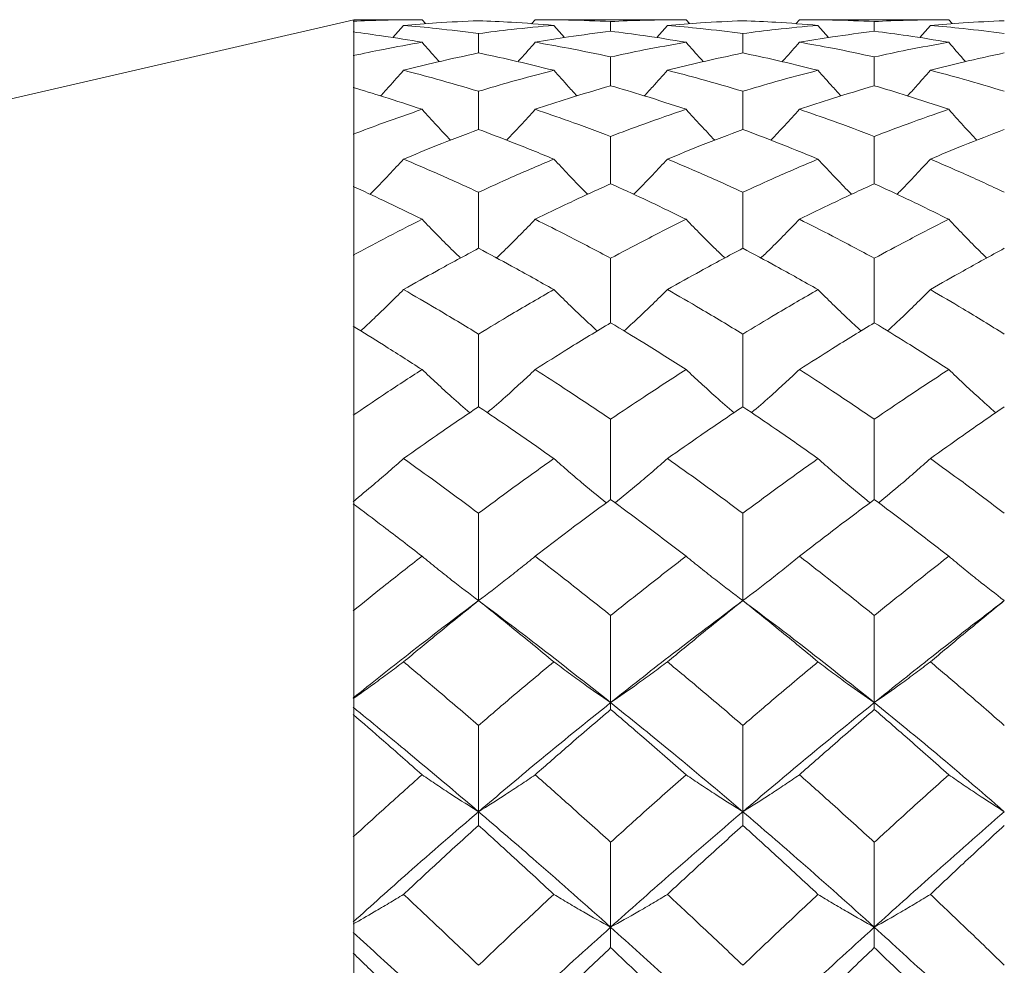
# Model space of a CAD drawing. Header units: inches. Extents: x 0.8 to 21, y 1.2 to 16.5.
# Tile 25 of 88: x 3.49 to 3.725, y 8.842 to 9.068. Entities that reach past the tile are written whole.
import ezdxf

# ---------------------------------------------------------------- set-up
doc = ezdxf.new("R2010")
doc.units = ezdxf.units.IN
doc.header["$MEASUREMENT"] = 0

msp = doc.modelspace()

# ---------------------------------------------------------------- linework, layer by layer
at = {"color": 7, "linetype": 'Continuous', "lineweight": 15}
for p, q in [((3.56938, 9.06755), (2.72474, 8.87255)), ((3.58571, 9.06755), (3.56938, 9.06755)), ((3.56938, 9.06718), (3.56938, 9.06755)), ((3.56938, 9.06704), (3.56938, 9.06718)), ((3.56938, 9.06704), (3.56938, 9.06462)), ((3.58129, 9.0662), (3.57875, 9.06327)), ((3.58571, 9.06755), (3.58654, 9.0666)), ((3.61272, 9.06755), (3.61188, 9.06658)), ((3.64876, 9.06755), (3.61272, 9.06755)), ((3.61718, 9.0662), (3.61973, 9.06328)), ((3.63074, 9.0648), (3.63074, 9.06711)), ((3.6443, 9.0662), (3.64173, 9.06326)), ((3.64876, 9.06755), (3.64959, 9.0666)), ((3.67582, 9.06755), (3.67498, 9.06658)), ((3.71147, 9.06755), (3.67582, 9.06755)), ((3.68025, 9.0662), (3.68279, 9.06328)), ((3.6937, 9.0648), (3.6937, 9.06711)), ((3.70709, 9.0662), (3.70456, 9.06326)), ((3.71147, 9.06755), (3.71229, 9.0666)), ((3.56938, 9.05897), (3.56938, 9.06462)), ((3.5992, 9.05961), (3.5992, 9.06423)), ((3.6623, 9.05961), (3.6623, 9.06423)), ((3.56938, 9.05835), (3.56938, 9.05897)), ((3.56938, 9.05837), (3.56938, 9.05136)), ((3.63074, 9.05178), (3.63074, 9.05866)), ((3.6937, 9.05178), (3.6937, 9.05866)), ((3.56938, 9.04021), (3.56938, 9.05136)), ((3.5992, 9.04134), (3.5992, 9.05046)), ((3.6623, 9.04134), (3.6623, 9.05046)), ((3.56938, 9.03911), (3.56938, 9.04021)), ((3.56938, 9.03915), (3.56938, 9.02773)), ((3.63074, 9.02837), (3.63074, 9.03966)), ((3.6937, 9.02837), (3.6937, 9.03966)), ((3.56938, 9.01134), (3.56938, 9.02773)), ((3.5992, 9.01295), (3.5992, 9.02634)), ((3.6623, 9.01295), (3.6623, 9.02634)), ((3.56938, 9.0098), (3.56938, 9.01134)), ((3.56938, 9.00985), (3.56938, 8.99431)), ((3.63074, 8.99516), (3.63074, 9.01058)), ((3.6937, 8.99516), (3.6937, 9.01058)), ((3.56938, 8.97309), (3.56938, 8.99431)), ((3.5992, 8.97512), (3.5992, 8.99246)), ((3.6623, 8.97512), (3.6623, 8.99246)), ((3.56938, 8.97114), (3.56938, 8.97309)), ((3.63074, 8.95296), (3.63074, 8.97212)), ((3.6937, 8.95296), (3.6937, 8.97212)), ((3.56938, 8.97121), (3.56938, 8.95191)), ((3.56938, 8.92639), (3.56938, 8.95191)), ((3.5992, 8.9288), (3.5992, 8.94966)), ((3.6623, 8.9288), (3.6623, 8.94966)), ((3.56938, 8.92408), (3.56938, 8.92639)), ((3.63074, 8.90444), (3.63074, 8.92524)), ((3.6937, 8.90444), (3.6937, 8.92524)), ((3.56938, 8.92416), (3.56938, 8.9016)), ((3.63074, 8.90444), (3.63074, 8.90281)), ((3.6937, 8.90444), (3.6937, 8.90281)), ((3.56938, 8.87239), (3.56938, 8.9016)), ((3.5992, 8.87839), (3.5992, 8.89899)), ((3.6623, 8.87839), (3.6623, 8.89899)), ((3.5992, 8.87839), (3.5992, 8.87513)), ((3.6623, 8.87839), (3.6623, 8.87513)), ((3.56938, 8.86978), (3.56938, 8.87239)), ((3.63074, 8.85081), (3.63074, 8.87109)), ((3.6937, 8.85081), (3.6937, 8.87109)), ((3.56938, 8.86987), (3.56938, 8.84459)), ((3.63074, 8.85081), (3.63074, 8.84594)), ((3.6937, 8.85081), (3.6937, 8.84594)), ((3.56938, 8.81243), (3.56938, 8.84459))]:
    msp.add_line(p, q, dxfattribs=at)
at = {"color": 7, "linetype": 'Continuous', "lineweight": 15, "flags": 128}
for points in [[(3.5992, 8.9288), (3.5992, 8.9288)], [(3.6623, 8.9288), (3.6623, 8.9288)]]:
    msp.add_lwpolyline(points, dxfattribs=at)
at = {"color": 7, "linetype": 'Continuous', "lineweight": 15}
for points, knots in [([(3.58571, 9.06755), (3.58263, 9.06753), (3.57714, 9.0675), (3.57167, 9.06727), (3.56926, 9.06718)], [0, 0, 0, 0, 0.5607053, 1, 1, 1, 1]), ([(3.5992, 9.0673), (3.59585, 9.06715), (3.58987, 9.06689), (3.58391, 9.06641), (3.58129, 9.0662)], [0, 0, 0, 0, 0.5605962, 1, 1, 1, 1]), ([(3.5992, 9.06423), (3.59585, 9.06465), (3.58987, 9.06542), (3.58391, 9.06596), (3.58129, 9.0662)], [0, 0, 0, 0, 0.5605962, 1, 1, 1, 1]), ([(3.61718, 9.0662), (3.61382, 9.06647), (3.60782, 9.06694), (3.60183, 9.06719), (3.5992, 9.0673)], [0, 0, 0, 0, 0.56036, 1, 1, 1, 1]), ([(3.61718, 9.0662), (3.61382, 9.06589), (3.60782, 9.06534), (3.60183, 9.06457), (3.5992, 9.06423)], [0, 0, 0, 0, 0.56036, 1, 1, 1, 1]), ([(3.63074, 9.06711), (3.62737, 9.06725), (3.62137, 9.0675), (3.61536, 9.06754), (3.61272, 9.06755)], [0, 0, 0, 0, 0.560181, 1, 1, 1, 1]), ([(3.64876, 9.06755), (3.64539, 9.06753), (3.63939, 9.06749), (3.63338, 9.06723), (3.63074, 9.06711)], [0, 0, 0, 0, 0.559944, 1, 1, 1, 1]), ([(3.6623, 9.0673), (3.65895, 9.06715), (3.65295, 9.06689), (3.64694, 9.06641), (3.6443, 9.0662)], [0, 0, 0, 0, 0.559766, 1, 1, 1, 1]), ([(3.6623, 9.06423), (3.65895, 9.06465), (3.65295, 9.06542), (3.64694, 9.06596), (3.6443, 9.0662)], [0, 0, 0, 0, 0.559766, 1, 1, 1, 1]), ([(3.68025, 9.0662), (3.67691, 9.06647), (3.67093, 9.06694), (3.66494, 9.06719), (3.6623, 9.0673)], [0, 0, 0, 0, 0.559529, 1, 1, 1, 1]), ([(3.68025, 9.0662), (3.67691, 9.06589), (3.67093, 9.06534), (3.66494, 9.06457), (3.6623, 9.06423)], [0, 0, 0, 0, 0.559529, 1, 1, 1, 1]), ([(3.6937, 9.06711), (3.69037, 9.06725), (3.68442, 9.0675), (3.67845, 9.06754), (3.67582, 9.06755)], [0, 0, 0, 0, 0.559351, 1, 1, 1, 1]), ([(3.71147, 9.06755), (3.70817, 9.06753), (3.70225, 9.06749), (3.69632, 9.06723), (3.6937, 9.06711)], [0, 0, 0, 0, 0.559115, 1, 1, 1, 1]), ([(3.72474, 9.0673), (3.72146, 9.06715), (3.71558, 9.06689), (3.70969, 9.06641), (3.70709, 9.0662)], [0, 0, 0, 0, 0.558937, 1, 1, 1, 1]), ([(3.72474, 9.06423), (3.72146, 9.06465), (3.71558, 9.06542), (3.70969, 9.06596), (3.70709, 9.0662)], [0, 0, 0, 0, 0.558937, 1, 1, 1, 1]), ([(3.58571, 9.06216), (3.58263, 9.06267), (3.57714, 9.06358), (3.57167, 9.0643), (3.56926, 9.06462)], [0, 0, 0, 0, 0.560705, 1, 1, 1, 1]), ([(3.63074, 9.0648), (3.62737, 9.06436), (3.62137, 9.06359), (3.61536, 9.0626), (3.61272, 9.06216)], [0, 0, 0, 0, 0.560181, 1, 1, 1, 1]), ([(3.64876, 9.06216), (3.64539, 9.06271), (3.63939, 9.0637), (3.63338, 9.06446), (3.63074, 9.0648)], [0, 0, 0, 0, 0.5599442, 1, 1, 1, 1]), ([(3.6937, 9.0648), (3.69037, 9.06436), (3.68442, 9.06359), (3.67845, 9.0626), (3.67582, 9.06216)], [0, 0, 0, 0, 0.559351, 1, 1, 1, 1]), ([(3.71147, 9.06216), (3.70817, 9.06271), (3.70225, 9.0637), (3.69632, 9.06446), (3.6937, 9.0648)], [0, 0, 0, 0, 0.559115, 1, 1, 1, 1]), ([(3.58571, 9.06216), (3.58263, 9.06162), (3.57714, 9.06064), (3.57167, 9.05948), (3.56926, 9.05897)], [0, 0, 0, 0, 0.560705, 1, 1, 1, 1]), ([(3.58571, 9.06216), (3.58687, 9.06082), (3.58822, 9.05927), (3.58959, 9.05774), (3.58978, 9.05753)], [0, 0, 0, 0, 0.861338, 1, 1, 1, 1]), ([(3.61272, 9.06216), (3.61156, 9.06083), (3.61021, 9.05927), (3.60882, 9.05774), (3.60863, 9.05752)], [0, 0, 0, 0, 0.858066, 1, 1, 1, 1]), ([(3.63074, 9.05866), (3.62737, 9.05938), (3.62137, 9.06065), (3.61536, 9.0617), (3.61272, 9.06216)], [0, 0, 0, 0, 0.560181, 1, 1, 1, 1]), ([(3.64876, 9.06216), (3.64539, 9.06157), (3.63939, 9.06051), (3.63338, 9.05923), (3.63074, 9.05866)], [0, 0, 0, 0, 0.559944, 1, 1, 1, 1]), ([(3.64876, 9.06216), (3.64992, 9.06083), (3.65128, 9.05927), (3.65266, 9.05775), (3.65285, 9.05753)], [0, 0, 0, 0, 0.85908, 1, 1, 1, 1]), ([(3.67582, 9.06216), (3.67466, 9.06083), (3.67331, 9.05927), (3.67192, 9.05774), (3.67173, 9.05752)], [0, 0, 0, 0, 0.858984, 1, 1, 1, 1]), ([(3.6937, 9.05866), (3.69037, 9.05937), (3.68442, 9.06065), (3.67845, 9.0617), (3.67582, 9.06216)], [0, 0, 0, 0, 0.559351, 1, 1, 1, 1]), ([(3.71147, 9.06216), (3.70817, 9.06157), (3.70225, 9.0605), (3.69632, 9.05923), (3.6937, 9.05866)], [0, 0, 0, 0, 0.559115, 1, 1, 1, 1]), ([(3.71147, 9.06216), (3.71262, 9.06082), (3.71395, 9.05926), (3.71531, 9.05774), (3.71549, 9.05753)], [0, 0, 0, 0, 0.866011, 1, 1, 1, 1]), ([(3.5992, 9.05961), (3.59585, 9.05889), (3.58987, 9.05761), (3.58391, 9.05612), (3.58129, 9.05546)], [0, 0, 0, 0, 0.5605962, 1, 1, 1, 1]), ([(3.61718, 9.05546), (3.61382, 9.05629), (3.60782, 9.05778), (3.60183, 9.05905), (3.5992, 9.05961)], [0, 0, 0, 0, 0.56036, 1, 1, 1, 1]), ([(3.6623, 9.05961), (3.65895, 9.05889), (3.65295, 9.05761), (3.64694, 9.05612), (3.6443, 9.05546)], [0, 0, 0, 0, 0.559766, 1, 1, 1, 1]), ([(3.68025, 9.05546), (3.67691, 9.05629), (3.67093, 9.05778), (3.66494, 9.05905), (3.6623, 9.05961)], [0, 0, 0, 0, 0.559529, 1, 1, 1, 1]), ([(3.72474, 9.05961), (3.72146, 9.05889), (3.71558, 9.05761), (3.70969, 9.05612), (3.70709, 9.05546)], [0, 0, 0, 0, 0.558937, 1, 1, 1, 1]), ([(3.58129, 9.05546), (3.58013, 9.05414), (3.57833, 9.05209), (3.57648, 9.05008), (3.57582, 9.04936)], [0, 0, 0, 0, 0.6428126, 1, 1, 1, 1]), ([(3.5992, 9.05046), (3.59585, 9.05145), (3.58987, 9.05322), (3.58391, 9.05478), (3.58129, 9.05546)], [0, 0, 0, 0, 0.560596, 1, 1, 1, 1]), ([(3.61718, 9.05546), (3.61382, 9.05458), (3.60782, 9.05302), (3.60183, 9.05124), (3.5992, 9.05046)], [0, 0, 0, 0, 0.56036, 1, 1, 1, 1]), ([(3.61718, 9.05546), (3.61834, 9.05415), (3.62017, 9.05209), (3.62203, 9.05007), (3.62271, 9.04935)], [0, 0, 0, 0, 0.6388803, 1, 1, 1, 1]), ([(3.6443, 9.05546), (3.64313, 9.05415), (3.64131, 9.0521), (3.63945, 9.05009), (3.63878, 9.04936)], [0, 0, 0, 0, 0.6403712, 1, 1, 1, 1]), ([(3.6623, 9.05046), (3.65895, 9.05145), (3.65295, 9.05322), (3.64694, 9.05478), (3.6443, 9.05546)], [0, 0, 0, 0, 0.559766, 1, 1, 1, 1]), ([(3.68025, 9.05546), (3.67691, 9.05459), (3.67093, 9.05302), (3.66494, 9.05124), (3.6623, 9.05046)], [0, 0, 0, 0, 0.559529, 1, 1, 1, 1]), ([(3.68025, 9.05546), (3.68141, 9.05415), (3.68323, 9.05209), (3.68508, 9.05007), (3.68574, 9.04935)], [0, 0, 0, 0, 0.640751, 1, 1, 1, 1]), ([(3.70709, 9.05546), (3.70593, 9.05414), (3.70414, 9.05209), (3.7023, 9.05008), (3.70165, 9.04936)], [0, 0, 0, 0, 0.644484, 1, 1, 1, 1]), ([(3.72474, 9.05046), (3.72146, 9.05145), (3.71558, 9.05322), (3.70969, 9.05478), (3.70709, 9.05546)], [0, 0, 0, 0, 0.5589371, 1, 1, 1, 1]), ([(3.58571, 9.04614), (3.58263, 9.04716), (3.57714, 9.04899), (3.57167, 9.05064), (3.56926, 9.05137)], [0, 0, 0, 0, 0.560705, 1, 1, 1, 1]), ([(3.63074, 9.05178), (3.62737, 9.05078), (3.62137, 9.049), (3.61536, 9.04701), (3.61272, 9.04614)], [0, 0, 0, 0, 0.5601813, 1, 1, 1, 1]), ([(3.64876, 9.04614), (3.64539, 9.04725), (3.63939, 9.04923), (3.63338, 9.051), (3.63074, 9.05178)], [0, 0, 0, 0, 0.559944, 1, 1, 1, 1]), ([(3.6937, 9.05178), (3.69037, 9.05078), (3.68442, 9.049), (3.67845, 9.04701), (3.67582, 9.04614)], [0, 0, 0, 0, 0.5593508, 1, 1, 1, 1]), ([(3.71147, 9.04614), (3.70817, 9.04725), (3.70225, 9.04923), (3.69632, 9.051), (3.6937, 9.05178)], [0, 0, 0, 0, 0.559115, 1, 1, 1, 1]), ([(3.58571, 9.04614), (3.58263, 9.04508), (3.57714, 9.04318), (3.57167, 9.04111), (3.56926, 9.04019)], [0, 0, 0, 0, 0.560705, 1, 1, 1, 1]), ([(3.58571, 9.04614), (3.58687, 9.04485), (3.58911, 9.04237), (3.59141, 9.03993), (3.59251, 9.03876)], [0, 0, 0, 0, 0.518811, 1, 1, 1, 1]), ([(3.61272, 9.04614), (3.61156, 9.04485), (3.60931, 9.04238), (3.60702, 9.03995), (3.60591, 9.03878)], [0, 0, 0, 0, 0.518826, 1, 1, 1, 1]), ([(3.63074, 9.03966), (3.62737, 9.04093), (3.62137, 9.04318), (3.61536, 9.04524), (3.61272, 9.04614)], [0, 0, 0, 0, 0.5601813, 1, 1, 1, 1]), ([(3.64876, 9.04614), (3.64539, 9.04498), (3.63939, 9.04293), (3.63338, 9.04066), (3.63074, 9.03966)], [0, 0, 0, 0, 0.559944, 1, 1, 1, 1]), ([(3.64876, 9.04614), (3.64992, 9.04485), (3.65218, 9.04238), (3.65448, 9.03994), (3.65559, 9.03876)], [0, 0, 0, 0, 0.517612, 1, 1, 1, 1]), ([(3.67582, 9.04614), (3.67465, 9.04485), (3.67241, 9.04238), (3.67012, 9.03995), (3.66902, 9.03878)], [0, 0, 0, 0, 0.519287, 1, 1, 1, 1]), ([(3.6937, 9.03966), (3.69037, 9.04093), (3.68442, 9.04319), (3.67845, 9.04523), (3.67582, 9.04614)], [0, 0, 0, 0, 0.559351, 1, 1, 1, 1]), ([(3.71147, 9.04614), (3.70817, 9.04498), (3.70225, 9.04292), (3.69632, 9.04066), (3.6937, 9.03966)], [0, 0, 0, 0, 0.5591145, 1, 1, 1, 1]), ([(3.71147, 9.04614), (3.71263, 9.04484), (3.71484, 9.04237), (3.7171, 9.03993), (3.71818, 9.03877)], [0, 0, 0, 0, 0.521989, 1, 1, 1, 1]), ([(3.5992, 9.04134), (3.59585, 9.04007), (3.58987, 9.03781), (3.58391, 9.03533), (3.58129, 9.03425)], [0, 0, 0, 0, 0.5605962, 1, 1, 1, 1]), ([(3.61718, 9.03425), (3.61382, 9.03563), (3.60782, 9.03809), (3.60183, 9.04035), (3.5992, 9.04134)], [0, 0, 0, 0, 0.56036, 1, 1, 1, 1]), ([(3.6623, 9.04134), (3.65895, 9.04007), (3.65295, 9.03781), (3.64694, 9.03533), (3.6443, 9.03425)], [0, 0, 0, 0, 0.5597658, 1, 1, 1, 1]), ([(3.68025, 9.03425), (3.67691, 9.03563), (3.67093, 9.03809), (3.66494, 9.04035), (3.6623, 9.04134)], [0, 0, 0, 0, 0.559529, 1, 1, 1, 1]), ([(3.72474, 9.04134), (3.72146, 9.04007), (3.71558, 9.0378), (3.70969, 9.03534), (3.70709, 9.03425)], [0, 0, 0, 0, 0.5589371, 1, 1, 1, 1]), ([(3.58129, 9.03425), (3.58013, 9.033), (3.5778, 9.0305), (3.57514, 9.0277), (3.57362, 9.02617), (3.5733, 9.02585)], [0, 0, 0, 0, 0.442126, 0.884252, 1, 1, 1, 1]), ([(3.5992, 9.02634), (3.59585, 9.02787), (3.58987, 9.0306), (3.58391, 9.03313), (3.58129, 9.03425)], [0, 0, 0, 0, 0.560596, 1, 1, 1, 1]), ([(3.61718, 9.03425), (3.61382, 9.03283), (3.60782, 9.03029), (3.60183, 9.02755), (3.5992, 9.02634)], [0, 0, 0, 0, 0.5603595, 1, 1, 1, 1]), ([(3.61718, 9.03425), (3.61835, 9.033), (3.62068, 9.03051), (3.62337, 9.02771), (3.62492, 9.02617), (3.62526, 9.02584)], [0, 0, 0, 0, 0.43957, 0.879139, 1, 1, 1, 1]), ([(3.6443, 9.03425), (3.64313, 9.033), (3.64079, 9.03051), (3.63811, 9.02771), (3.63656, 9.02618), (3.63623, 9.02585)], [0, 0, 0, 0, 0.44001, 0.88002, 1, 1, 1, 1]), ([(3.6623, 9.02634), (3.65895, 9.02787), (3.65295, 9.0306), (3.64694, 9.03313), (3.6443, 9.03425)], [0, 0, 0, 0, 0.559766, 1, 1, 1, 1]), ([(3.68025, 9.03425), (3.67691, 9.03283), (3.67093, 9.03028), (3.66494, 9.02755), (3.6623, 9.02634)], [0, 0, 0, 0, 0.5595289, 1, 1, 1, 1]), ([(3.68025, 9.03425), (3.68142, 9.033), (3.68375, 9.0305), (3.68642, 9.0277), (3.68795, 9.02616), (3.68827, 9.02584)], [0, 0, 0, 0, 0.440996, 0.881992, 1, 1, 1, 1]), ([(3.70709, 9.03425), (3.70593, 9.03299), (3.70361, 9.03049), (3.70096, 9.02769), (3.69944, 9.02616), (3.69913, 9.02585)], [0, 0, 0, 0, 0.442735, 0.88547, 1, 1, 1, 1]), ([(3.72474, 9.02634), (3.72146, 9.02787), (3.71558, 9.03061), (3.70969, 9.03313), (3.70709, 9.03425)], [0, 0, 0, 0, 0.558937, 1, 1, 1, 1]), ([(3.58571, 9.01987), (3.58263, 9.02138), (3.57714, 9.02408), (3.57167, 9.02662), (3.56926, 9.02774)], [0, 0, 0, 0, 0.560705, 1, 1, 1, 1]), ([(3.63074, 9.02837), (3.62737, 9.02684), (3.62137, 9.0241), (3.61536, 9.02116), (3.61272, 9.01987)], [0, 0, 0, 0, 0.560181, 1, 1, 1, 1]), ([(3.64876, 9.01987), (3.64539, 9.02151), (3.63939, 9.02444), (3.63338, 9.02717), (3.63074, 9.02837)], [0, 0, 0, 0, 0.5599442, 1, 1, 1, 1]), ([(3.6937, 9.02837), (3.69037, 9.02684), (3.68442, 9.02409), (3.67845, 9.02116), (3.67582, 9.01987)], [0, 0, 0, 0, 0.559351, 1, 1, 1, 1]), ([(3.71147, 9.01987), (3.70817, 9.02151), (3.70225, 9.02444), (3.69632, 9.02717), (3.6937, 9.02837)], [0, 0, 0, 0, 0.559115, 1, 1, 1, 1]), ([(3.58571, 9.01987), (3.58263, 9.01831), (3.57714, 9.01555), (3.57167, 9.01261), (3.56926, 9.01132)], [0, 0, 0, 0, 0.560705, 1, 1, 1, 1]), ([(3.58571, 9.01987), (3.58688, 9.01866), (3.5892, 9.01625), (3.59226, 9.01317), (3.59419, 9.01132), (3.59491, 9.01063)], [0, 0, 0, 0, 0.385925, 0.771851, 1, 1, 1, 1]), ([(3.61272, 9.01987), (3.61156, 9.01866), (3.60922, 9.01626), (3.60615, 9.01318), (3.60422, 9.01133), (3.6035, 9.01064)], [0, 0, 0, 0, 0.385622, 0.771244, 1, 1, 1, 1]), ([(3.63074, 9.01058), (3.62737, 9.01236), (3.62137, 9.01555), (3.61536, 9.01855), (3.61272, 9.01987)], [0, 0, 0, 0, 0.560181, 1, 1, 1, 1]), ([(3.64876, 9.01987), (3.64539, 9.01818), (3.63939, 9.01518), (3.63338, 9.01198), (3.63074, 9.01058)], [0, 0, 0, 0, 0.559944, 1, 1, 1, 1]), ([(3.64876, 9.01987), (3.64993, 9.01866), (3.65226, 9.01626), (3.65534, 9.01318), (3.65728, 9.01132), (3.65801, 9.01063)], [0, 0, 0, 0, 0.385109, 0.770218, 1, 1, 1, 1]), ([(3.67582, 9.01987), (3.67465, 9.01866), (3.67232, 9.01626), (3.66926, 9.01317), (3.66732, 9.01132), (3.6666, 9.01064)], [0, 0, 0, 0, 0.385863, 0.771726, 1, 1, 1, 1]), ([(3.6937, 9.01058), (3.69037, 9.01236), (3.68442, 9.01555), (3.67845, 9.01855), (3.67582, 9.01987)], [0, 0, 0, 0, 0.559351, 1, 1, 1, 1]), ([(3.71147, 9.01987), (3.70817, 9.01818), (3.70225, 9.01518), (3.69632, 9.01198), (3.6937, 9.01058)], [0, 0, 0, 0, 0.559115, 1, 1, 1, 1]), ([(3.71147, 9.01987), (3.71263, 9.01866), (3.71494, 9.01624), (3.71795, 9.01315), (3.71985, 9.0113), (3.72054, 9.01063)], [0, 0, 0, 0, 0.388511, 0.777023, 1, 1, 1, 1]), ([(3.5992, 9.01295), (3.59585, 9.01116), (3.58987, 9.00796), (3.58391, 9.00457), (3.58129, 9.00308)], [0, 0, 0, 0, 0.560596, 1, 1, 1, 1]), ([(3.61718, 9.00308), (3.61382, 9.00497), (3.60782, 9.00835), (3.60183, 9.01154), (3.5992, 9.01295)], [0, 0, 0, 0, 0.56036, 1, 1, 1, 1]), ([(3.6623, 9.01295), (3.65895, 9.01116), (3.65295, 9.00796), (3.64694, 9.00457), (3.6443, 9.00308)], [0, 0, 0, 0, 0.559766, 1, 1, 1, 1]), ([(3.68025, 9.00308), (3.67691, 9.00497), (3.67093, 9.00835), (3.66494, 9.01154), (3.6623, 9.01295)], [0, 0, 0, 0, 0.559529, 1, 1, 1, 1]), ([(3.72474, 9.01295), (3.72146, 9.01116), (3.71558, 9.00795), (3.70969, 9.00457), (3.70709, 9.00308)], [0, 0, 0, 0, 0.558937, 1, 1, 1, 1]), ([(3.58129, 9.00308), (3.58013, 9.00193), (3.5778, 8.99962), (3.57439, 8.99633), (3.57212, 8.99421), (3.57104, 8.99322)], [0, 0, 0, 0, 0.3462, 0.6924, 1, 1, 1, 1]), ([(3.5992, 8.99246), (3.59585, 8.9945), (3.58987, 8.99812), (3.58391, 9.00157), (3.58129, 9.00308)], [0, 0, 0, 0, 0.5605962, 1, 1, 1, 1]), ([(3.61718, 9.00308), (3.61382, 9.00115), (3.60782, 8.9977), (3.60183, 8.99406), (3.5992, 8.99246)], [0, 0, 0, 0, 0.56036, 1, 1, 1, 1]), ([(3.61718, 9.00308), (3.61835, 9.00193), (3.62068, 8.99963), (3.62413, 8.99633), (3.62645, 8.99422), (3.62755, 8.99321)], [0, 0, 0, 0, 0.34425, 0.688499, 1, 1, 1, 1]), ([(3.6443, 9.00308), (3.64313, 9.00193), (3.6408, 8.99963), (3.63735, 8.99634), (3.63503, 8.99422), (3.63393, 8.99322)], [0, 0, 0, 0, 0.344352, 0.688703, 1, 1, 1, 1]), ([(3.6623, 8.99246), (3.65895, 8.9945), (3.65295, 8.99812), (3.64694, 9.00157), (3.6443, 9.00308)], [0, 0, 0, 0, 0.559766, 1, 1, 1, 1]), ([(3.68025, 9.00308), (3.67691, 9.00115), (3.67093, 8.9977), (3.66494, 8.99406), (3.6623, 8.99246)], [0, 0, 0, 0, 0.559529, 1, 1, 1, 1]), ([(3.68025, 9.00308), (3.68142, 9.00193), (3.68374, 8.99962), (3.68716, 8.99633), (3.68946, 8.99421), (3.69055, 8.99322)], [0, 0, 0, 0, 0.345433, 0.690867, 1, 1, 1, 1]), ([(3.70709, 9.00308), (3.70593, 9.00192), (3.70361, 8.99961), (3.70022, 8.99631), (3.69793, 8.99421), (3.69686, 8.99322)], [0, 0, 0, 0, 0.346433, 0.692866, 1, 1, 1, 1]), ([(3.72474, 8.99246), (3.72146, 8.99449), (3.71558, 8.99813), (3.70969, 9.00156), (3.70709, 9.00308)], [0, 0, 0, 0, 0.5589371, 1, 1, 1, 1]), ([(3.58571, 8.98399), (3.58263, 8.98596), (3.57714, 8.98948), (3.57167, 8.99284), (3.56926, 8.99432)], [0, 0, 0, 0, 0.560705, 1, 1, 1, 1]), ([(3.63074, 8.99516), (3.62737, 8.99312), (3.62137, 8.98949), (3.61536, 8.98567), (3.61272, 8.98399)], [0, 0, 0, 0, 0.560181, 1, 1, 1, 1]), ([(3.64876, 8.98399), (3.64539, 8.98613), (3.63939, 8.98994), (3.63338, 8.99356), (3.63074, 8.99516)], [0, 0, 0, 0, 0.559944, 1, 1, 1, 1]), ([(3.6937, 8.99516), (3.69037, 8.99313), (3.68442, 8.98949), (3.67845, 8.98567), (3.67582, 8.98399)], [0, 0, 0, 0, 0.559351, 1, 1, 1, 1]), ([(3.71147, 8.98399), (3.70817, 8.98613), (3.70225, 8.98994), (3.69632, 8.99356), (3.6937, 8.99516)], [0, 0, 0, 0, 0.559115, 1, 1, 1, 1]), ([(3.58571, 8.98399), (3.58263, 8.98199), (3.57714, 8.97843), (3.57167, 8.9747), (3.56926, 8.97307)], [0, 0, 0, 0, 0.560705, 1, 1, 1, 1]), ([(3.58571, 8.98399), (3.58688, 8.9829), (3.5892, 8.98071), (3.59298, 8.97727), (3.59565, 8.97495), (3.5971, 8.97369)], [0, 0, 0, 0, 0.313076, 0.626152, 1, 1, 1, 1]), ([(3.61272, 8.98399), (3.61156, 8.9829), (3.60922, 8.98072), (3.60543, 8.97728), (3.60276, 8.97496), (3.6013, 8.9737)], [0, 0, 0, 0, 0.312713, 0.625427, 1, 1, 1, 1]), ([(3.63074, 8.97212), (3.62737, 8.97438), (3.62137, 8.97842), (3.61536, 8.98229), (3.61272, 8.98399)], [0, 0, 0, 0, 0.560181, 1, 1, 1, 1]), ([(3.64876, 8.98399), (3.64539, 8.98183), (3.63939, 8.97795), (3.63338, 8.9739), (3.63074, 8.97212)], [0, 0, 0, 0, 0.559944, 1, 1, 1, 1]), ([(3.64876, 8.98399), (3.64993, 8.9829), (3.65226, 8.98072), (3.65606, 8.97728), (3.65874, 8.97496), (3.6602, 8.97369)], [0, 0, 0, 0, 0.312444, 0.6248881, 1, 1, 1, 1]), ([(3.67582, 8.98399), (3.67465, 8.9829), (3.67232, 8.98072), (3.66854, 8.97727), (3.66586, 8.97496), (3.66441, 8.9737)], [0, 0, 0, 0, 0.312863, 0.625727, 1, 1, 1, 1]), ([(3.6937, 8.97212), (3.69037, 8.97438), (3.68442, 8.97843), (3.67845, 8.98229), (3.67582, 8.98399)], [0, 0, 0, 0, 0.559351, 1, 1, 1, 1]), ([(3.71147, 8.98399), (3.70817, 8.98183), (3.70225, 8.97795), (3.69632, 8.9739), (3.6937, 8.97212)], [0, 0, 0, 0, 0.559115, 1, 1, 1, 1]), ([(3.71147, 8.98399), (3.71263, 8.9829), (3.71494, 8.9807), (3.71866, 8.97725), (3.72128, 8.97494), (3.72269, 8.97369)], [0, 0, 0, 0, 0.3152599, 0.63052, 1, 1, 1, 1]), ([(3.5992, 8.97512), (3.59585, 8.97285), (3.58987, 8.96881), (3.58391, 8.96458), (3.58129, 8.96273)], [0, 0, 0, 0, 0.560596, 1, 1, 1, 1]), ([(3.61718, 8.96273), (3.61382, 8.96509), (3.60782, 8.9693), (3.60183, 8.97334), (3.5992, 8.97512)], [0, 0, 0, 0, 0.5603595, 1, 1, 1, 1]), ([(3.6623, 8.97512), (3.65895, 8.97286), (3.65295, 8.9688), (3.64694, 8.96458), (3.6443, 8.96273)], [0, 0, 0, 0, 0.559766, 1, 1, 1, 1]), ([(3.68025, 8.96273), (3.67691, 8.96509), (3.67093, 8.9693), (3.66494, 8.97334), (3.6623, 8.97512)], [0, 0, 0, 0, 0.559529, 1, 1, 1, 1]), ([(3.72474, 8.97512), (3.72146, 8.97286), (3.71558, 8.9688), (3.70969, 8.96459), (3.70709, 8.96273)], [0, 0, 0, 0, 0.558937, 1, 1, 1, 1]), ([(3.58129, 8.96273), (3.58013, 8.9617), (3.5778, 8.95964), (3.5738, 8.9562), (3.57092, 8.95382), (3.56924, 8.95243)], [0, 0, 0, 0, 0.295125, 0.59025, 1, 1, 1, 1]), ([(3.5992, 8.94966), (3.59585, 8.95215), (3.58987, 8.95658), (3.58391, 8.96085), (3.58129, 8.96273)], [0, 0, 0, 0, 0.5605962, 1, 1, 1, 1]), ([(3.61718, 8.96273), (3.61382, 8.96033), (3.60782, 8.95606), (3.60183, 8.95162), (3.5992, 8.94966)], [0, 0, 0, 0, 0.56036, 1, 1, 1, 1]), ([(3.61718, 8.96273), (3.61835, 8.9617), (3.62068, 8.95965), (3.62483, 8.95612), (3.62787, 8.95365), (3.62969, 8.95218)], [0, 0, 0, 0, 0.286355, 0.57271, 1, 1, 1, 1]), ([(3.6443, 8.96273), (3.64313, 8.9617), (3.6408, 8.95965), (3.63665, 8.95612), (3.63361, 8.95366), (3.63179, 8.95218)], [0, 0, 0, 0, 0.286338, 0.572676, 1, 1, 1, 1]), ([(3.6623, 8.94966), (3.65895, 8.95215), (3.65295, 8.95658), (3.64694, 8.96085), (3.6443, 8.96273)], [0, 0, 0, 0, 0.559766, 1, 1, 1, 1]), ([(3.68025, 8.96273), (3.67691, 8.96033), (3.67093, 8.95605), (3.66494, 8.95162), (3.6623, 8.94966)], [0, 0, 0, 0, 0.559529, 1, 1, 1, 1]), ([(3.68025, 8.96273), (3.68142, 8.9617), (3.68374, 8.95964), (3.68786, 8.95611), (3.69087, 8.95365), (3.69267, 8.95218)], [0, 0, 0, 0, 0.287369, 0.574737, 1, 1, 1, 1]), ([(3.70709, 8.96273), (3.70593, 8.9617), (3.70362, 8.95963), (3.69952, 8.9561), (3.69652, 8.95364), (3.69474, 8.95218)], [0, 0, 0, 0, 0.288046, 0.576093, 1, 1, 1, 1]), ([(3.72474, 8.94966), (3.72146, 8.95215), (3.71558, 8.95659), (3.70969, 8.96085), (3.70709, 8.96273)], [0, 0, 0, 0, 0.558937, 1, 1, 1, 1]), ([(3.58571, 8.93941), (3.58263, 8.94178), (3.57714, 8.94602), (3.57167, 8.95013), (3.56926, 8.95193)], [0, 0, 0, 0, 0.560705, 1, 1, 1, 1]), ([(3.63074, 8.95296), (3.62737, 8.95047), (3.62137, 8.94603), (3.61536, 8.94143), (3.61272, 8.93941)], [0, 0, 0, 0, 0.560181, 1, 1, 1, 1]), ([(3.64876, 8.93941), (3.64539, 8.94198), (3.63939, 8.94657), (3.63338, 8.95101), (3.63074, 8.95296)], [0, 0, 0, 0, 0.559944, 1, 1, 1, 1]), ([(3.6937, 8.95296), (3.69037, 8.95047), (3.68442, 8.94603), (3.67845, 8.94143), (3.67582, 8.93941)], [0, 0, 0, 0, 0.559351, 1, 1, 1, 1]), ([(3.71147, 8.93941), (3.70817, 8.94198), (3.70225, 8.94658), (3.69632, 8.95101), (3.6937, 8.95296)], [0, 0, 0, 0, 0.559115, 1, 1, 1, 1]), ([(3.58571, 8.93941), (3.58263, 8.93701), (3.57714, 8.93272), (3.57167, 8.9283), (3.56926, 8.92636)], [0, 0, 0, 0, 0.560705, 1, 1, 1, 1]), ([(3.58571, 8.93941), (3.58687, 8.93845), (3.5892, 8.93654), (3.59367, 8.93299), (3.59704, 8.93043), (3.5992, 8.9288)], [0, 0, 0, 0, 0.2651905, 0.5303811, 1, 1, 1, 1]), ([(3.61272, 8.93941), (3.61156, 8.93846), (3.60922, 8.93655), (3.60474, 8.93299), (3.60136, 8.93044), (3.5992, 8.9288)], [0, 0, 0, 0, 0.264833, 0.529665, 1, 1, 1, 1]), ([(3.63074, 8.92524), (3.62737, 8.92793), (3.62137, 8.93272), (3.61536, 8.93737), (3.61272, 8.93941)], [0, 0, 0, 0, 0.560181, 1, 1, 1, 1]), ([(3.64876, 8.93941), (3.64539, 8.9368), (3.63939, 8.93215), (3.63338, 8.92735), (3.63074, 8.92524)], [0, 0, 0, 0, 0.559944, 1, 1, 1, 1]), ([(3.64876, 8.93941), (3.64993, 8.93846), (3.65226, 8.93655), (3.65675, 8.933), (3.66014, 8.93044), (3.6623, 8.9288)], [0, 0, 0, 0, 0.264668, 0.529335, 1, 1, 1, 1]), ([(3.67582, 8.93941), (3.67465, 8.93845), (3.67232, 8.93654), (3.66785, 8.93299), (3.66447, 8.93044), (3.6623, 8.9288)], [0, 0, 0, 0, 0.264936, 0.529872, 1, 1, 1, 1]), ([(3.6937, 8.92524), (3.69037, 8.92792), (3.68442, 8.93272), (3.67845, 8.93736), (3.67582, 8.93941)], [0, 0, 0, 0, 0.559351, 1, 1, 1, 1]), ([(3.71147, 8.93941), (3.70817, 8.93681), (3.70225, 8.93215), (3.69632, 8.92735), (3.6937, 8.92524)], [0, 0, 0, 0, 0.559115, 1, 1, 1, 1]), ([(3.71147, 8.93941), (3.71263, 8.93845), (3.71494, 8.93653), (3.71934, 8.93298), (3.72264, 8.93042), (3.72474, 8.9288)], [0, 0, 0, 0, 0.267081, 0.534161, 1, 1, 1, 1]), ([(3.5992, 8.9288), (3.59359, 8.92457), (3.58359, 8.91703), (3.57363, 8.90905), (3.56926, 8.90555)], [0, 0, 0, 0, 0.561157, 1, 1, 1, 1]), ([(3.5992, 8.9288), (3.59585, 8.92611), (3.58987, 8.92131), (3.58391, 8.91636), (3.58129, 8.91418)], [0, 0, 0, 0, 0.560596, 1, 1, 1, 1]), ([(3.61718, 8.91418), (3.61382, 8.91695), (3.60782, 8.92189), (3.60183, 8.92669), (3.5992, 8.9288)], [0, 0, 0, 0, 0.56036, 1, 1, 1, 1]), ([(3.63074, 8.90444), (3.62484, 8.90911), (3.61432, 8.91744), (3.60381, 8.92533), (3.5992, 8.9288)], [0, 0, 0, 0, 0.5604873, 1, 1, 1, 1]), ([(3.6623, 8.9288), (3.65642, 8.92437), (3.6459, 8.91646), (3.63537, 8.90812), (3.63074, 8.90444)], [0, 0, 0, 0, 0.559746, 1, 1, 1, 1]), ([(3.6623, 8.9288), (3.65895, 8.92611), (3.65295, 8.92131), (3.64694, 8.91636), (3.6443, 8.91418)], [0, 0, 0, 0, 0.559766, 1, 1, 1, 1]), ([(3.68025, 8.91418), (3.67691, 8.91695), (3.67093, 8.9219), (3.66494, 8.92669), (3.6623, 8.9288)], [0, 0, 0, 0, 0.559529, 1, 1, 1, 1]), ([(3.6937, 8.90444), (3.68786, 8.90911), (3.67741, 8.91745), (3.66693, 8.92533), (3.6623, 8.9288)], [0, 0, 0, 0, 0.559005, 1, 1, 1, 1]), ([(3.72474, 8.9288), (3.71898, 8.92438), (3.70867, 8.91645), (3.69829, 8.90812), (3.6937, 8.90444)], [0, 0, 0, 0, 0.558266, 1, 1, 1, 1]), ([(3.72474, 8.9288), (3.72146, 8.92611), (3.71558, 8.9213), (3.70969, 8.91636), (3.70709, 8.91418)], [0, 0, 0, 0, 0.558937, 1, 1, 1, 1]), ([(3.58129, 8.91418), (3.58013, 8.9133), (3.5778, 8.91155), (3.5738, 8.90861), (3.57092, 8.90657), (3.56924, 8.90539)], [0, 0, 0, 0, 0.295125, 0.59025, 1, 1, 1, 1]), ([(3.5992, 8.89899), (3.59585, 8.90187), (3.58987, 8.90699), (3.58391, 8.91199), (3.58129, 8.91418)], [0, 0, 0, 0, 0.560596, 1, 1, 1, 1]), ([(3.61718, 8.91418), (3.61382, 8.91139), (3.60782, 8.90639), (3.60183, 8.90125), (3.5992, 8.89899)], [0, 0, 0, 0, 0.56036, 1, 1, 1, 1]), ([(3.61718, 8.91418), (3.61835, 8.91331), (3.62068, 8.91156), (3.62517, 8.90829), (3.62856, 8.90594), (3.63074, 8.90444)], [0, 0, 0, 0, 0.264562, 0.529124, 1, 1, 1, 1]), ([(3.6443, 8.91418), (3.64313, 8.91331), (3.6408, 8.91156), (3.6363, 8.90829), (3.63291, 8.90595), (3.63074, 8.90444)], [0, 0, 0, 0, 0.264517, 0.529035, 1, 1, 1, 1]), ([(3.6623, 8.89899), (3.65895, 8.90187), (3.65295, 8.907), (3.64694, 8.91199), (3.6443, 8.91418)], [0, 0, 0, 0, 0.5597658, 1, 1, 1, 1]), ([(3.68025, 8.91418), (3.67691, 8.91139), (3.67093, 8.90639), (3.66494, 8.90125), (3.6623, 8.89899)], [0, 0, 0, 0, 0.559529, 1, 1, 1, 1]), ([(3.68025, 8.91418), (3.68142, 8.91331), (3.68374, 8.91155), (3.6882, 8.90829), (3.69156, 8.90594), (3.6937, 8.90444)], [0, 0, 0, 0, 0.265507, 0.531014, 1, 1, 1, 1]), ([(3.70709, 8.91418), (3.70593, 8.9133), (3.70362, 8.91154), (3.69918, 8.90828), (3.69584, 8.90593), (3.6937, 8.90444)], [0, 0, 0, 0, 0.266089, 0.532178, 1, 1, 1, 1]), ([(3.72474, 8.89899), (3.72146, 8.90187), (3.71558, 8.907), (3.70969, 8.91199), (3.70709, 8.91418)], [0, 0, 0, 0, 0.558937, 1, 1, 1, 1]), ([(3.63074, 8.90444), (3.62484, 8.89969), (3.61432, 8.8912), (3.60381, 8.8823), (3.5992, 8.87839)], [0, 0, 0, 0, 0.560487, 1, 1, 1, 1]), ([(3.6623, 8.87839), (3.65642, 8.88336), (3.6459, 8.89224), (3.63537, 8.90071), (3.63074, 8.90444)], [0, 0, 0, 0, 0.559746, 1, 1, 1, 1]), ([(3.6937, 8.90444), (3.68786, 8.89969), (3.67741, 8.89119), (3.66693, 8.88231), (3.6623, 8.87839)], [0, 0, 0, 0, 0.559005, 1, 1, 1, 1]), ([(3.72474, 8.87839), (3.71898, 8.88336), (3.70867, 8.89226), (3.69829, 8.90071), (3.6937, 8.90444)], [0, 0, 0, 0, 0.558266, 1, 1, 1, 1]), ([(3.5992, 8.87839), (3.59359, 8.88315), (3.58359, 8.89162), (3.57363, 8.89976), (3.56926, 8.90333)], [0, 0, 0, 0, 0.561157, 1, 1, 1, 1]), ([(3.58571, 8.88721), (3.58263, 8.88993), (3.57714, 8.89478), (3.57167, 8.89953), (3.56926, 8.90161)], [0, 0, 0, 0, 0.560705, 1, 1, 1, 1]), ([(3.63074, 8.90281), (3.62737, 8.89993), (3.62137, 8.89479), (3.61536, 8.88952), (3.61272, 8.88721)], [0, 0, 0, 0, 0.560181, 1, 1, 1, 1]), ([(3.64876, 8.88721), (3.64539, 8.89015), (3.63939, 8.89542), (3.63338, 8.90055), (3.63074, 8.90281)], [0, 0, 0, 0, 0.559944, 1, 1, 1, 1]), ([(3.6937, 8.90281), (3.69037, 8.89993), (3.68442, 8.89479), (3.67845, 8.88953), (3.67582, 8.88721)], [0, 0, 0, 0, 0.559351, 1, 1, 1, 1]), ([(3.71147, 8.88721), (3.70817, 8.89015), (3.70225, 8.89542), (3.69632, 8.90055), (3.6937, 8.90281)], [0, 0, 0, 0, 0.559115, 1, 1, 1, 1]), ([(3.58571, 8.88721), (3.58263, 8.88446), (3.57714, 8.87957), (3.57167, 8.87456), (3.56926, 8.87236)], [0, 0, 0, 0, 0.5607053, 1, 1, 1, 1]), ([(3.58571, 8.88721), (3.58687, 8.88641), (3.5892, 8.88482), (3.59367, 8.88187), (3.59704, 8.87975), (3.5992, 8.87839)], [0, 0, 0, 0, 0.265191, 0.530381, 1, 1, 1, 1]), ([(3.61272, 8.88721), (3.61156, 8.88641), (3.60922, 8.88483), (3.60474, 8.88187), (3.60136, 8.87975), (3.5992, 8.87839)], [0, 0, 0, 0, 0.264833, 0.529665, 1, 1, 1, 1]), ([(3.63074, 8.87109), (3.62737, 8.87413), (3.62137, 8.87956), (3.61536, 8.88487), (3.61272, 8.88721)], [0, 0, 0, 0, 0.560181, 1, 1, 1, 1]), ([(3.64876, 8.88721), (3.64539, 8.88423), (3.63939, 8.87892), (3.63338, 8.87348), (3.63074, 8.87109)], [0, 0, 0, 0, 0.559944, 1, 1, 1, 1]), ([(3.64876, 8.88721), (3.64993, 8.88641), (3.65226, 8.88483), (3.65675, 8.88187), (3.66014, 8.87975), (3.6623, 8.87839)], [0, 0, 0, 0, 0.264668, 0.529335, 1, 1, 1, 1]), ([(3.67582, 8.88721), (3.67465, 8.88641), (3.67232, 8.88482), (3.66785, 8.88187), (3.66447, 8.87975), (3.6623, 8.87839)], [0, 0, 0, 0, 0.264936, 0.529872, 1, 1, 1, 1]), ([(3.6937, 8.87109), (3.69037, 8.87413), (3.68442, 8.87957), (3.67845, 8.88487), (3.67582, 8.88721)], [0, 0, 0, 0, 0.559351, 1, 1, 1, 1]), ([(3.71147, 8.88721), (3.70817, 8.88423), (3.70225, 8.87891), (3.69632, 8.87348), (3.6937, 8.87109)], [0, 0, 0, 0, 0.5591145, 1, 1, 1, 1]), ([(3.71147, 8.88721), (3.71263, 8.88641), (3.71494, 8.88481), (3.71934, 8.88186), (3.72264, 8.87974), (3.72474, 8.87839)], [0, 0, 0, 0, 0.267081, 0.534161, 1, 1, 1, 1]), ([(3.5992, 8.87839), (3.59359, 8.87356), (3.58359, 8.86496), (3.57363, 8.85599), (3.56926, 8.85205)], [0, 0, 0, 0, 0.561157, 1, 1, 1, 1]), ([(3.63074, 8.85081), (3.62484, 8.85605), (3.61432, 8.86542), (3.60381, 8.87443), (3.5992, 8.87839)], [0, 0, 0, 0, 0.560487, 1, 1, 1, 1]), ([(3.6623, 8.87839), (3.65642, 8.87334), (3.6459, 8.86431), (3.63537, 8.85493), (3.63074, 8.85081)], [0, 0, 0, 0, 0.559746, 1, 1, 1, 1]), ([(3.6937, 8.85081), (3.68786, 8.85605), (3.67741, 8.86543), (3.66693, 8.87442), (3.6623, 8.87839)], [0, 0, 0, 0, 0.559005, 1, 1, 1, 1]), ([(3.72474, 8.87839), (3.71898, 8.87334), (3.70867, 8.8643), (3.69829, 8.85494), (3.6937, 8.85081)], [0, 0, 0, 0, 0.558266, 1, 1, 1, 1]), ([(3.5992, 8.87513), (3.59585, 8.87208), (3.58987, 8.86665), (3.58391, 8.86109), (3.58129, 8.85864)], [0, 0, 0, 0, 0.560596, 1, 1, 1, 1]), ([(3.61718, 8.85864), (3.61382, 8.86175), (3.60782, 8.8673), (3.60183, 8.87274), (3.5992, 8.87513)], [0, 0, 0, 0, 0.56036, 1, 1, 1, 1]), ([(3.6623, 8.87513), (3.65895, 8.87208), (3.65295, 8.86664), (3.64694, 8.86109), (3.6443, 8.85864)], [0, 0, 0, 0, 0.559766, 1, 1, 1, 1]), ([(3.68025, 8.85864), (3.67691, 8.86175), (3.67093, 8.86731), (3.66494, 8.87273), (3.6623, 8.87513)], [0, 0, 0, 0, 0.559529, 1, 1, 1, 1]), ([(3.72474, 8.87513), (3.72146, 8.87208), (3.71558, 8.86664), (3.70969, 8.86109), (3.70709, 8.85864)], [0, 0, 0, 0, 0.558937, 1, 1, 1, 1]), ([(3.58129, 8.85864), (3.58013, 8.85794), (3.5778, 8.85652), (3.5738, 8.85416), (3.57092, 8.85252), (3.56924, 8.85157)], [0, 0, 0, 0, 0.295125, 0.59025, 1, 1, 1, 1]), ([(3.5992, 8.8417), (3.59585, 8.84489), (3.58987, 8.85059), (3.58391, 8.85618), (3.58129, 8.85864)], [0, 0, 0, 0, 0.560596, 1, 1, 1, 1]), ([(3.61718, 8.85864), (3.61382, 8.85551), (3.60782, 8.84992), (3.60183, 8.84421), (3.5992, 8.8417)], [0, 0, 0, 0, 0.56036, 1, 1, 1, 1]), ([(3.61718, 8.85864), (3.61835, 8.85794), (3.62068, 8.85653), (3.62517, 8.8539), (3.62856, 8.85201), (3.63074, 8.85081)], [0, 0, 0, 0, 0.264562, 0.529124, 1, 1, 1, 1]), ([(3.6443, 8.85864), (3.64313, 8.85794), (3.6408, 8.85653), (3.6363, 8.8539), (3.63291, 8.85202), (3.63074, 8.85081)], [0, 0, 0, 0, 0.264517, 0.529035, 1, 1, 1, 1]), ([(3.6623, 8.8417), (3.65895, 8.84489), (3.65295, 8.8506), (3.64694, 8.85618), (3.6443, 8.85864)], [0, 0, 0, 0, 0.559766, 1, 1, 1, 1]), ([(3.68025, 8.85864), (3.67691, 8.85551), (3.67093, 8.84991), (3.66494, 8.84421), (3.6623, 8.8417)], [0, 0, 0, 0, 0.5595289, 1, 1, 1, 1]), ([(3.68025, 8.85864), (3.68142, 8.85794), (3.68374, 8.85652), (3.6882, 8.8539), (3.69156, 8.85201), (3.6937, 8.85081)], [0, 0, 0, 0, 0.265507, 0.531014, 1, 1, 1, 1]), ([(3.70709, 8.85864), (3.70593, 8.85793), (3.70362, 8.85652), (3.69918, 8.85389), (3.69584, 8.85201), (3.6937, 8.85081)], [0, 0, 0, 0, 0.266089, 0.532178, 1, 1, 1, 1]), ([(3.72474, 8.8417), (3.72146, 8.84489), (3.71558, 8.8506), (3.70969, 8.85618), (3.70709, 8.85864)], [0, 0, 0, 0, 0.5589371, 1, 1, 1, 1]), ([(3.63074, 8.85081), (3.62484, 8.84549), (3.61432, 8.836), (3.60381, 8.82618), (3.5992, 8.82186)], [0, 0, 0, 0, 0.560487, 1, 1, 1, 1]), ([(3.6623, 8.82186), (3.65642, 8.82735), (3.6459, 8.83715), (3.63537, 8.84663), (3.63074, 8.85081)], [0, 0, 0, 0, 0.559746, 1, 1, 1, 1]), ([(3.6937, 8.85081), (3.68786, 8.84549), (3.67741, 8.83598), (3.66693, 8.82618), (3.6623, 8.82186)], [0, 0, 0, 0, 0.559005, 1, 1, 1, 1]), ([(3.72474, 8.82186), (3.71898, 8.82735), (3.70867, 8.83717), (3.69829, 8.84663), (3.6937, 8.85081)], [0, 0, 0, 0, 0.558266, 1, 1, 1, 1]), ([(3.5992, 8.82186), (3.59359, 8.82711), (3.58359, 8.83647), (3.57363, 8.84556), (3.56926, 8.84955)], [0, 0, 0, 0, 0.561157, 1, 1, 1, 1]), ([(3.63074, 8.84594), (3.62737, 8.84274), (3.62137, 8.83704), (3.61536, 8.83123), (3.61272, 8.82867)], [0, 0, 0, 0, 0.560181, 1, 1, 1, 1]), ([(3.64876, 8.82867), (3.64539, 8.83192), (3.63939, 8.83773), (3.63338, 8.84343), (3.63074, 8.84594)], [0, 0, 0, 0, 0.559944, 1, 1, 1, 1]), ([(3.6937, 8.84594), (3.69037, 8.84274), (3.68442, 8.83703), (3.67845, 8.83123), (3.67582, 8.82867)], [0, 0, 0, 0, 0.559351, 1, 1, 1, 1]), ([(3.71147, 8.82867), (3.70817, 8.83192), (3.70225, 8.83773), (3.69632, 8.84343), (3.6937, 8.84594)], [0, 0, 0, 0, 0.559115, 1, 1, 1, 1]), ([(3.58571, 8.82867), (3.58263, 8.83167), (3.57714, 8.83702), (3.57167, 8.84229), (3.56926, 8.84461)], [0, 0, 0, 0, 0.5607053, 1, 1, 1, 1])]:
    msp.add_open_spline(points, degree=3, knots=knots, dxfattribs=at)

doc.saveas('drawing.dxf')
